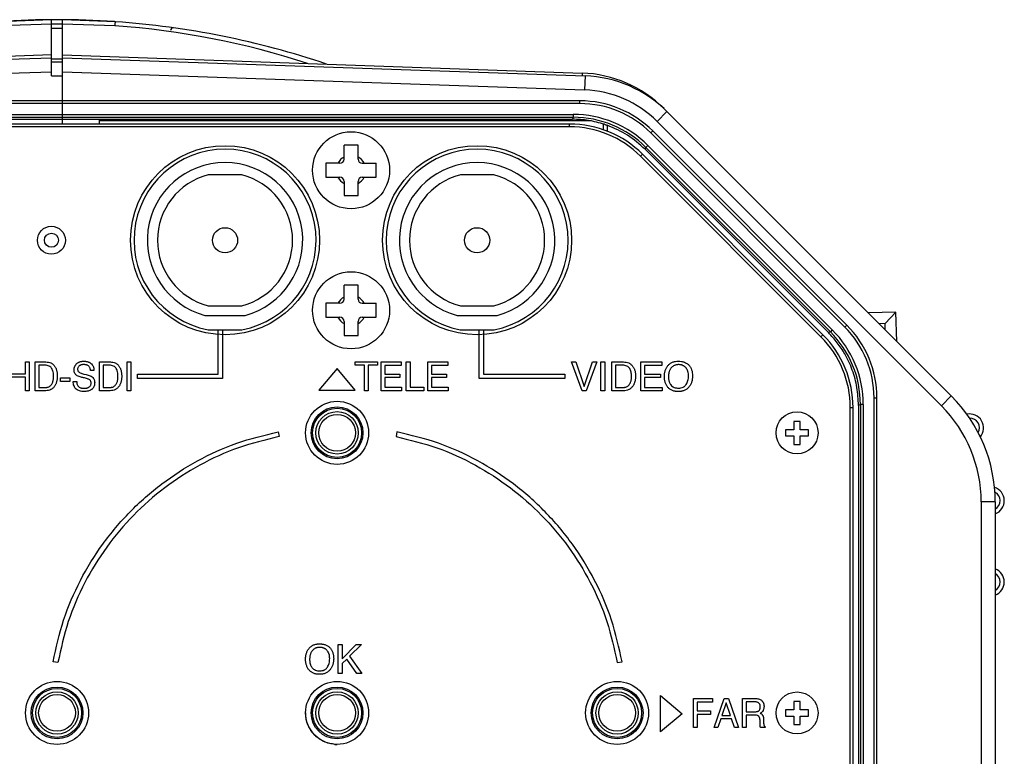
# Model space of a CAD drawing. Header units: inches. Extents: x -388 to 394, y -298 to 253.
# Tile 31 of 31: x 324 to 394, y 7 to 60. Entities that reach past the tile are written whole.
import ezdxf

# ---------------------------------------------------------------- set-up
doc = ezdxf.new("R2010")
doc.units = ezdxf.units.IN
doc.layers.add('AXIS', color=7, linetype='Continuous')

msp = doc.modelspace()

# ---------------------------------------------------------------- linework, layer by layer
at = {"color": 7, "linetype": 'Continuous'}
for p, q in [((325.8651, 59.986), (322.0797, 59.8538)), ((325.8651, 56), (325.8651, 59.986)), ((330.4505, 59.8538), (326.6651, 59.986)), ((326.6651, 52.55), (326.6651, 59.986)), ((325.8651, 59.6924), (322.1256, 59.5619)), ((325.8651, 59.7), (326.6651, 59.7)), ((325.8651, 59.4062), (326.6651, 59.4062)), ((330.4046, 59.5619), (326.6651, 59.6924)), ((288.5535, 55.9831), (325.8651, 57.286)), ((325.8651, 57.486), (288.7608, 56.1903)), ((325.8651, 57.2), (326.6651, 57.2)), ((325.8651, 57), (326.6651, 57)), ((326.6651, 57.486), (363.7695, 56.1903)), ((326.6651, 57.286), (363.9767, 55.9831)), ((288.5884, 54.9837), (325.8651, 56.2854)), ((326.6651, 56.2854), (363.9418, 54.9837)), ((325.8651, 56), (326.6651, 56)), ((363.7695, 56.1903), (363.7695, 55.9903)), ((363.9767, 55.9831), (363.9418, 54.9837)), ((363.6099, 54.2066), (288.9203, 54.2066)), ((363.6099, 54.0066), (363.6099, 54.2066)), ((363.6099, 54.0066), (288.9203, 54.0066)), ((369.8249, 53.4402), (369.1178, 52.7331)), ((369.8249, 53.4402), (390.1312, 33.134)), ((289.4023, 53.2326), (363.1279, 53.2326)), ((289.4023, 53.0329), (363.1279, 53.0329)), ((289.4589, 52.8961), (363.0713, 52.8961)), ((329.2651, 52.8961), (329.2651, 52.55)), ((364.436, 52.768), (329.2651, 52.768)), ((347.2651, 52.768), (347.2651, 52.8961)), ((363.1279, 53.0329), (363.0713, 52.8961)), ((363.1279, 53.2326), (363.1279, 53.0329)), ((362.8706, 52.55), (289.6596, 52.55)), ((362.8706, 52.35), (289.6596, 52.35)), ((362.8706, 52.35), (362.8706, 52.55)), ((365.2651, 52.5599), (365.2651, 52.1484)), ((365.5651, 52.4595), (365.5651, 52.0381)), ((368.6657, 51.9124), (368.8072, 52.0538)), ((382.6623, 38.1986), (368.8072, 52.0538)), ((369.1178, 52.7331), (389.424, 32.4269)), ((382.5209, 38.0572), (368.6657, 51.9124)), ((347.7651, 51.05), (346.7651, 51.05)), ((346.7651, 50.05), (346.7651, 51.05)), ((347.7651, 50.05), (347.7651, 51.05)), ((368.3181, 50.8831), (368.2614, 50.7463)), ((381.3548, 37.6528), (368.2614, 50.7463)), ((368.4593, 51.0243), (368.3181, 50.8831)), ((368.3181, 50.8831), (381.4916, 37.7095)), ((368.4593, 51.0243), (381.6328, 37.8507)), ((367.9265, 50.2558), (368.0679, 50.3972)), ((380.8209, 37.3613), (367.9265, 50.2558)), ((380.9623, 37.5028), (368.0679, 50.3972)), ((346.4651, 49.75), (345.4651, 49.75)), ((345.4651, 49.75), (345.4651, 48.75)), ((348.0651, 49.75), (349.0651, 49.75)), ((349.0651, 48.75), (349.0651, 49.75)), ((339.4588, 48.925), (337.0714, 48.925)), ((345.4651, 48.75), (346.4651, 48.75)), ((348.0651, 48.75), (349.0651, 48.75)), ((357.4588, 48.925), (355.0714, 48.925)), ((346.7651, 48.45), (346.7651, 47.45)), ((347.7651, 47.45), (347.7651, 48.45)), ((346.7651, 47.45), (347.7651, 47.45)), ((347.7651, 41.05), (346.7651, 41.05)), ((346.7651, 40.05), (346.7651, 41.05)), ((347.7651, 40.05), (347.7651, 41.05)), ((337.0714, 39.575), (339.4588, 39.575)), ((346.4651, 39.75), (345.4651, 39.75)), ((345.4651, 39.75), (345.4651, 38.75)), ((348.0651, 39.75), (349.0651, 39.75)), ((349.0651, 38.75), (349.0651, 39.75)), ((355.0714, 39.575), (357.4588, 39.575)), ((336.8315, 38.8884), (339.6987, 38.8884)), ((345.4651, 38.75), (346.4651, 38.75)), ((348.0651, 38.75), (349.0651, 38.75)), ((354.8315, 38.8884), (357.6987, 38.8884)), ((386.1724, 39.1263), (384.2074, 39.0577)), ((386.1724, 39.1263), (385.4008, 38.2989)), ((386.2459, 37.0192), (386.1724, 39.1263)), ((346.7651, 38.45), (346.7651, 37.45)), ((347.7651, 37.45), (347.7651, 38.45)), ((382.5209, 38.0572), (382.6623, 38.1986)), ((385.4008, 38.2989), (384.9809, 38.2842)), ((385.4165, 37.8486), (385.4008, 38.2989)), ((337.058, 37.8631), (339.4722, 37.8631)), ((337.7791, 34.6864), (337.7791, 37.8636)), ((338.0889, 37.8636), (338.0889, 34.3763)), ((346.7651, 37.45), (347.7651, 37.45)), ((355.058, 37.8631), (357.4722, 37.8631)), ((356.4072, 34.3763), (356.4072, 37.8636)), ((356.717, 37.8636), (356.717, 34.6864)), ((380.8209, 37.3613), (380.9623, 37.5028)), ((381.4916, 37.7095), (381.3548, 37.6528)), ((381.6328, 37.8507), (381.4916, 37.7095)), ((324.0253, 35.5638), (324.2868, 35.5638)), ((324.0253, 34.714), (324.0253, 35.5638)), ((324.2868, 35.5638), (324.2868, 33.5051)), ((324.6997, 35.5638), (325.4761, 35.5638)), ((324.6997, 33.5051), (324.6997, 35.5638)), ((325.4242, 35.3255), (324.9612, 35.3255)), ((324.9612, 35.3255), (324.9612, 33.7405)), ((329.2976, 35.5638), (330.0747, 35.5638)), ((329.2976, 33.5051), (329.2976, 35.5638)), ((330.0215, 35.3255), (329.5591, 35.3255)), ((329.5591, 35.3255), (329.5591, 33.7405)), ((331.2665, 35.5638), (331.528, 35.5638)), ((331.2665, 33.5051), (331.2665, 35.5638)), ((331.528, 35.5638), (331.528, 33.5051)), ((347.5617, 35.5659), (349.1489, 35.5659)), ((347.5617, 35.322), (347.5617, 35.5659)), ((348.2221, 35.322), (347.5617, 35.322)), ((348.2221, 33.5075), (348.2221, 35.322)), ((349.1489, 35.322), (348.4885, 35.322)), ((348.4885, 35.322), (348.4885, 33.5075)), ((349.1489, 35.5659), (349.1489, 35.322)), ((349.4153, 35.5659), (350.8397, 35.5659)), ((349.4153, 33.5075), (349.4153, 35.5659)), ((350.8397, 35.3138), (349.6733, 35.3138)), ((349.6733, 35.3138), (349.6733, 34.6882)), ((350.8397, 35.5659), (350.8397, 35.3138)), ((351.2074, 35.5659), (351.4738, 35.5659)), ((351.2074, 33.5075), (351.2074, 35.5659)), ((351.4738, 35.5659), (351.4738, 33.7514)), ((352.7493, 35.5659), (354.1736, 35.5659)), ((352.7493, 33.5075), (352.7493, 35.5659)), ((354.1736, 35.3138), (353.0073, 35.3138)), ((353.0073, 35.3138), (353.0073, 34.6882)), ((354.1736, 35.5659), (354.1736, 35.3138)), ((363.7669, 33.5038), (363.0157, 35.5621)), ((363.0157, 35.5621), (363.3268, 35.5621)), ((363.3268, 35.5621), (363.9183, 33.8066)), ((363.9183, 33.8066), (364.5015, 35.5621)), ((364.8125, 35.5621), (364.0637, 33.5038)), ((364.5015, 35.5621), (364.8125, 35.5621)), ((365.0977, 33.5038), (365.0977, 35.5621)), ((365.0977, 35.5621), (365.3775, 35.5621)), ((365.3775, 35.5621), (365.3775, 33.5038)), ((365.8806, 33.5038), (365.8806, 35.5621)), ((365.8806, 35.5621), (366.713, 35.5621)), ((366.1604, 35.3242), (366.1604, 33.7394)), ((366.657, 35.3242), (366.1604, 35.3242)), ((367.9572, 33.5038), (367.9572, 35.5621)), ((367.9572, 35.5621), (369.4571, 35.5621)), ((368.2294, 35.31), (368.2294, 34.6844)), ((369.4571, 35.31), (368.2294, 35.31)), ((369.4571, 35.5621), (369.4571, 35.31)), ((323.0257, 34.714), (324.0253, 34.714)), ((324.0253, 34.4672), (323.0257, 34.4672)), ((324.0253, 33.5051), (324.0253, 34.4672)), ((328.8995, 34.9608), (328.6566, 34.9608)), ((332.0246, 34.6864), (337.7791, 34.6864)), ((332.0246, 34.3763), (332.0246, 34.6864)), ((346.2671, 35.1), (344.9727, 33.55)), ((347.5617, 33.55), (346.2671, 35.1)), ((349.6733, 34.6882), (350.7518, 34.6882)), ((350.7518, 34.6882), (350.7518, 34.4496)), ((353.0073, 34.6882), (354.0863, 34.6882)), ((354.0863, 34.6882), (354.0863, 34.4496)), ((356.717, 34.6864), (362.5186, 34.6864)), ((362.5186, 34.6864), (362.5186, 34.3763)), ((368.2294, 34.6844), (369.3646, 34.6844)), ((369.3646, 34.6844), (369.3646, 34.4464)), ((326.5202, 34.4333), (327.1742, 34.4333)), ((326.5202, 34.1726), (326.5202, 34.4333)), ((327.1742, 34.1726), (326.5202, 34.1726)), ((327.1742, 34.4333), (327.1742, 34.1726)), ((327.4246, 34.1667), (327.6706, 34.1667)), ((338.0889, 34.3763), (332.0246, 34.3763)), ((350.7518, 34.4496), (349.6733, 34.4496)), ((349.6733, 34.4496), (349.6733, 33.7514)), ((349.6733, 33.7514), (350.861, 33.7514)), ((350.861, 33.7514), (350.861, 33.5075)), ((351.4738, 33.7514), (352.4644, 33.7514)), ((352.4644, 33.7514), (352.4644, 33.5075)), ((354.0863, 34.4496), (353.0073, 34.4496)), ((353.0073, 34.4496), (353.0073, 33.7514)), ((353.0073, 33.7514), (354.1954, 33.7514)), ((354.1954, 33.7514), (354.1954, 33.5075)), ((362.5186, 34.3763), (356.4072, 34.3763)), ((368.2294, 34.4464), (368.2294, 33.7477)), ((369.3646, 34.4464), (368.2294, 34.4464)), ((324.2868, 33.5051), (324.0253, 33.5051)), ((325.4736, 33.5051), (324.6997, 33.5051)), ((324.9612, 33.7405), (325.4267, 33.7405)), ((330.0716, 33.5051), (329.2976, 33.5051)), ((329.5591, 33.7405), (330.0246, 33.7405)), ((331.528, 33.5051), (331.2665, 33.5051)), ((344.9727, 33.55), (347.5617, 33.55)), ((348.4885, 33.5075), (348.2221, 33.5075)), ((350.861, 33.5075), (349.4153, 33.5075)), ((352.4644, 33.5075), (351.2074, 33.5075)), ((354.1954, 33.5075), (352.7493, 33.5075)), ((364.0637, 33.5038), (363.7669, 33.5038)), ((365.3775, 33.5038), (365.0977, 33.5038)), ((366.7101, 33.5038), (365.8806, 33.5038)), ((366.1604, 33.7394), (366.66, 33.7394)), ((369.4795, 33.5038), (367.9572, 33.5038)), ((368.2294, 33.7477), (369.4795, 33.7477)), ((369.4795, 33.7477), (369.4795, 33.5038)), ((390.1312, 33.134), (389.424, 32.4269)), ((383.6414, 32.5194), (383.5046, 32.4627)), ((383.5046, 32.4627), (383.5046, -41.6423)), ((383.6414, 32.5194), (383.6414, -41.6989)), ((383.8412, 32.5194), (383.6414, 32.5194)), ((383.8412, 32.5194), (383.8412, -41.6989)), ((384.6151, -42.1824), (384.6151, 33.0014)), ((384.6151, 33.0014), (384.8151, 33.0014)), ((384.8151, -42.1824), (384.8151, 33.0014)), ((382.9151, -41.5325), (382.9151, 32.3055)), ((382.9151, 32.3055), (383.1151, 32.3055)), ((383.1151, -41.5325), (383.1151, 32.3055)), ((378.894, 31.3211), (378.894, 30.7211)), ((379.3362, 31.3211), (378.894, 31.3211)), ((379.3362, 30.7211), (379.3362, 31.3211)), ((342.0602, 30.5729), (342.127, 30.2295)), ((350.5417, 30.5729), (350.4749, 30.2295)), ((378.294, 30.7211), (378.294, 30.2789)), ((378.894, 30.7211), (378.294, 30.7211)), ((378.294, 30.2789), (378.894, 30.2789)), ((378.894, 30.2789), (378.894, 29.6789)), ((379.9362, 30.7211), (379.3362, 30.7211)), ((379.3362, 29.6789), (379.3362, 30.2789)), ((379.3362, 30.2789), (379.9362, 30.2789)), ((379.9362, 30.2789), (379.9362, 30.7211)), ((378.894, 29.6789), (379.3362, 29.6789)), ((392.2651, 25.5679), (392.2651, -43.3008)), ((393.2651, 25.5679), (392.2651, 25.5679)), ((393.2651, 25.5679), (393.2651, -43.3008)), ((346.3527, 13.3172), (346.3527, 15.3756)), ((346.3527, 15.3756), (346.6278, 15.3756)), ((346.6278, 15.3756), (346.6278, 14.3717)), ((346.6278, 14.3717), (347.6311, 15.3756)), ((348.0152, 15.3756), (347.1569, 14.5455)), ((347.6311, 15.3756), (348.0152, 15.3756)), ((326.3323, 14.0933), (325.9871, 14.1526)), ((346.9554, 14.3494), (346.6278, 14.0354)), ((347.6759, 13.3172), (346.9554, 14.3494)), ((347.1569, 14.5455), (348.037, 13.3172)), ((366.2696, 14.0933), (366.6149, 14.1526)), ((346.6278, 14.0354), (346.6278, 13.3172)), ((346.6278, 13.3172), (346.3527, 13.3172)), ((348.037, 13.3172), (347.6759, 13.3172)), ((369.3663, 9.1475), (369.3663, 11.7368)), ((369.3663, 11.7368), (370.9159, 10.4422)), ((371.7099, 9.464), (371.7099, 11.5257)), ((371.7099, 11.5257), (373.0673, 11.5257)), ((371.9767, 11.2733), (371.9767, 10.6468)), ((373.0673, 11.2733), (371.9767, 11.2733)), ((373.0673, 11.5257), (373.0673, 11.2733)), ((373.1844, 9.464), (373.9209, 11.5257)), ((373.9209, 11.5257), (374.2219, 11.5257)), ((374.2219, 11.5257), (374.9314, 9.464)), ((375.2066, 9.464), (375.2066, 11.5257)), ((375.2066, 11.5257), (376.1128, 11.5257)), ((375.4705, 11.2874), (375.4705, 10.5825)), ((376.1184, 11.2874), (375.4705, 11.2874)), ((378.894, 11.3211), (378.894, 10.7211)), ((379.3362, 11.3211), (378.894, 11.3211)), ((379.3362, 10.7211), (379.3362, 11.3211)), ((371.9767, 10.6468), (372.9367, 10.6468)), ((372.9367, 10.6468), (372.9367, 10.399)), ((374.0593, 11.2196), (373.7444, 10.3094)), ((374.3553, 10.3094), (374.0593, 11.2196)), ((375.4705, 10.5825), (376.0837, 10.5825)), ((378.294, 10.7211), (378.294, 10.2789)), ((378.894, 10.7211), (378.294, 10.7211)), ((379.9362, 10.7211), (379.3362, 10.7211)), ((379.9362, 10.2789), (379.9362, 10.7211)), ((370.9159, 10.4422), (369.3663, 9.1475)), ((371.9767, 10.399), (371.9767, 9.464)), ((372.9367, 10.399), (371.9767, 10.399)), ((373.667, 10.0822), (373.454, 9.464)), ((374.4432, 10.0822), (373.667, 10.0822)), ((373.7444, 10.3094), (374.3553, 10.3094)), ((374.6405, 9.464), (374.4432, 10.0822)), ((375.4705, 10.3489), (375.4705, 9.464)), ((376.073, 10.3489), (375.4705, 10.3489)), ((376.4732, 9.6941), (376.4732, 9.8657)), ((376.7181, 10.0875), (376.7288, 9.8097)), ((378.294, 10.2789), (378.894, 10.2789)), ((378.894, 10.2789), (378.894, 9.6789)), ((379.3362, 9.6789), (379.3362, 10.2789)), ((379.3362, 10.2789), (379.9362, 10.2789)), ((371.9767, 9.464), (371.7099, 9.464)), ((373.454, 9.464), (373.1844, 9.464)), ((374.9314, 9.464), (374.6405, 9.464)), ((375.4705, 9.464), (375.2066, 9.464)), ((376.8331, 9.464), (376.5052, 9.464)), ((376.8331, 9.5088), (376.8331, 9.464)), ((378.894, 9.6789), (379.3362, 9.6789))]:
    msp.add_line(p, q, dxfattribs=at)
for centre, radius in [((347.2651, 49.25), 2.75), ((338.2651, 44.25), 0.9), ((356.2651, 44.25), 0.9), ((325.8651, 44.25), 0.5), ((347.2651, 39.25), 2.75), ((346.2651, 30.5), 1.85), ((346.2651, 30.5), 1.75), ((346.2651, 30.5), 1.5126), ((346.2651, 30.5), 1.3131), ((379.1151, 30.5), 1.5), ((346.2651, 10.5), 2.25), ((326.2651, 10.5), 1.85), ((326.2651, 10.5), 1.75), ((326.2651, 10.5), 1.5126), ((346.2651, 10.5), 1.85), ((346.2651, 10.5), 1.75), ((346.2651, 10.5), 1.5126), ((366.2651, 10.5), 1.85), ((366.2651, 10.5), 1.75), ((366.2651, 10.5), 1.5126), ((379.1151, 10.5), 1.5), ((326.2651, 10.5), 1.3131), ((346.2651, 10.5), 1.3131), ((366.2651, 10.5), 1.3131)]:
    msp.add_circle(centre, radius, dxfattribs=at)
for centre, radius, start, end in [((326.2651, 0), 60, 86.083826, 93.916174), ((326.2651, 0), 60, 71.291759, 86.000002), ((326.3558, 2.3045), 57.4003, 71.937263, 85.95517), ((334.5609, 59.2218), 0.2, 82.02593, 177), ((363.4658, 47.4956), 8.7, 45, 88), ((363.6731, 47.2884), 8.7, 45, 88), ((363.6731, 47.2884), 7.7, 45, 88), ((363.6099, 46.8566), 7.35, 45, 90), ((363.6099, 46.8566), 7.15, 45, 90), ((363.1283, 45.6938), 7.5388, 44.997339, 90.002661), ((363.1285, 45.6944), 7.3385, 44.995426, 90.004574), ((362.8706, 45.2), 7.35, 45, 90), ((362.8706, 45.2), 7.15, 45, 90), ((338.2651, 44.25), 6.5, 280.702697, 259.297303), ((356.2651, 44.25), 6.5, 280.702697, 259.297303), ((347.2651, 49.25), 1.0693, 117.878537, 152.121463), ((346.4651, 50.05), 0.3, 270, 0), ((347.2651, 49.25), 1.0693, 27.878537, 62.121463), ((348.0651, 50.05), 0.3, 180, 270), ((338.2651, 44.25), 5.55, 284.969749, 255.030251), ((356.2651, 44.25), 5.55, 284.969749, 255.030251), ((338.2651, 44.25), 4.825, 104.324047, 255.675956), ((338.2651, 44.25), 4.825, 284.324053, 75.675956), ((347.2651, 49.25), 1.0693, 207.878537, 242.121463), ((346.4651, 48.45), 0.3, 0, 90), ((348.0651, 48.45), 0.3, 90, 180), ((347.2651, 49.25), 1.0693, 297.878537, 332.121463), ((356.2651, 44.25), 4.825, 104.324053, 255.675947), ((356.2651, 44.25), 4.825, 284.324047, 75.675947), ((347.2651, 39.25), 1.0693, 117.878537, 152.121463), ((347.2651, 39.25), 1.0693, 27.878537, 62.121463), ((346.4651, 40.05), 0.3, 270, 0), ((348.0651, 40.05), 0.3, 180, 270), ((347.2651, 39.25), 1.0693, 207.878537, 242.121463), ((346.4651, 38.45), 0.3, 0, 90), ((348.0651, 38.45), 0.3, 90, 180), ((347.2651, 39.25), 1.0693, 297.878537, 332.121463), ((377.4651, 33.0014), 7.15, 0, 45), ((377.4651, 33.0014), 7.35, 0, 45), ((375.7651, 32.3055), 7.15, 0, 45), ((375.7651, 32.3055), 7.35, 0, 45), ((376.3029, 32.52), 7.3385, 359.995426, 45.004574), ((376.3024, 32.5197), 7.5388, 359.997339, 45.002661), ((355.4927, 135.715), 104.6449, 254.79111, 255.131759), ((382.5651, 25.5679), 10.7, 0, 45), ((382.5651, 25.5679), 9.7, 0, 45), ((391.4351, 30.85), 1, 320.334101, 101.213497), ((391.4351, 30.85), 0.7, 331.675755, 89.871843), ((392.9151, 25.65), 1, 290.487315, 72.559402), ((392.9151, 25.65), 0.7, 300, 62.149873), ((392.9151, 19.85), 1, 290.487315, 69.512685), ((392.9151, 19.85), 0.7, 300, 60), ((346.1053, 10.5003), 2.0902, 180.007323, 182.885921), ((346.1446, 10.502), 2.1295, 182.879589, 183.748403), ((346.173, 10.504), 2.158, 183.750715, 185.685402), ((346.2161, 10.4444), 2.1762, 219.003702, 219.675472), ((346.2026, 10.4331), 2.1586, 219.674396, 221.131296), ((346.1764, 10.4101), 2.1237, 221.127923, 223.812895), ((346.1561, 10.3909), 2.0957, 223.817486, 224.420928), ((346.1531, 10.3879), 2.0915, 224.435099, 227.230944), ((346.1769, 10.4133), 2.1263, 227.23468, 228.138007), ((346.1911, 10.4292), 2.1476, 228.15929, 229.731031), ((346.2667, 10.3737), 2.1237, 265.761647, 268.164965), ((346.2656, 10.3444), 2.0943, 268.16961, 268.55859), ((346.2652, 10.3248), 2.0748, 268.556934, 269.998191)]:
    msp.add_arc(centre, radius, start, end, dxfattribs=at)
for points, knots in [([(330.4046, 59.5619), (330.4068, 59.583), (330.4112, 59.6252), (330.417, 59.6757), (330.4216, 59.7136), (330.4247, 59.7372), (330.4278, 59.7594), (330.4307, 59.7786), (330.4335, 59.7962), (330.4362, 59.8109), (330.4388, 59.824), (330.4412, 59.8339), (330.4434, 59.8425), (330.4458, 59.8479), (330.4475, 59.8526), (330.4496, 59.8535), (330.4505, 59.8538)], [0, 0, 0, 0, 0.06366987, 0.12732259, 0.15265483, 0.17801215, 0.19894257, 0.21980633, 0.23610388, 0.25257699, 0.26462258, 0.27625384, 0.28316488, 0.29088012, 0.29443749, 0.29732592, 0.29732592, 0.29732592, 0.29732592]), ([(365.3651, 52.5285), (364.9899, 52.6355), (364.2399, 52.8493), (363.4607, 52.8805), (363.0713, 52.8961)], [0, 0, 0, 0, 1.1659534, 2.3304446, 2.3304446, 2.3304446, 2.3304446]), ([(365.3651, 52.5285), (365.3771, 52.5245), (365.401, 52.5165), (365.4352, 52.5044), (365.4679, 52.4922), (365.4962, 52.4811), (365.5216, 52.4708), (365.5389, 52.463), (365.5508, 52.4571), (365.5565, 52.454), (365.5613, 52.4515), (365.5634, 52.4496), (365.5644, 52.4487)], [0, 0, 0, 0, 0.03783585, 0.07566225, 0.10897444, 0.14232764, 0.16690501, 0.19139024, 0.19905968, 0.20679512, 0.21098765, 0.21511915, 0.21511915, 0.21511915, 0.21511915]), ([(368.2614, 50.7463), (367.8591, 51.1061), (367.0546, 51.8255), (366.0615, 52.2482), (365.5651, 52.4595)], [0, 0, 0, 0, 1.6073006, 3.2138413, 3.2138413, 3.2138413, 3.2138413]), ([(383.5046, 32.4627), (383.4831, 32.8903), (383.4401, 33.7456), (383.15, 34.7826), (382.8239, 35.573), (382.4771, 36.2351), (382.0066, 36.95), (381.572, 37.4186), (381.3548, 37.6528)], [0, 0, 0, 0, 1.2812999, 2.5625994, 3.2037822, 3.8450183, 4.8027843, 5.7597556, 5.7597556, 5.7597556, 5.7597556]), ([(326.0207, 34.5175), (326.0196, 34.5723), (326.0173, 34.6821), (325.995, 34.834), (325.9578, 34.9711), (325.9012, 35.0904), (325.8171, 35.1932), (325.7053, 35.2741), (325.5694, 35.3189), (325.4726, 35.3233), (325.4242, 35.3255)], [0, 0, 0, 0, 0.1643965, 0.3290462, 0.4594139, 0.5894311, 0.7218617, 0.8537849, 0.9983429, 1.1435146, 1.1435146, 1.1435146, 1.1435146]), ([(325.4761, 35.5638), (325.5366, 35.5607), (325.6573, 35.5544), (325.8008, 35.5073), (325.9027, 35.4502), (325.9715, 35.3988), (326.0337, 35.3382), (326.0886, 35.2709), (326.1362, 35.1995), (326.177, 35.1237), (326.2111, 35.0433), (326.2392, 34.9569), (326.2607, 34.8665), (326.2762, 34.7697), (326.2852, 34.6692), (326.2881, 34.5641), (326.2854, 34.4576), (326.2766, 34.3528), (326.2617, 34.2518), (326.2411, 34.1571), (326.2141, 34.0664), (326.1815, 33.9818), (326.1426, 33.9016), (326.0964, 33.825), (326.0416, 33.7521), (325.9783, 33.6861), (325.9084, 33.6297), (325.8053, 33.5673), (325.6589, 33.5156), (325.5354, 33.5086), (325.4736, 33.5051)], [0, 0, 0, 0, 0.1810161, 0.3617208, 0.44636, 0.5309004, 0.6185259, 0.7062511, 0.7909277, 0.875539, 0.9640564, 1.0526143, 1.1476695, 1.2427154, 1.3463764, 1.450069, 1.5580452, 1.6660013, 1.7651468, 1.8642814, 1.9564457, 2.0486065, 2.1360883, 2.2235847, 2.3164172, 2.4092092, 2.4971887, 2.5852234, 2.7699674, 2.9550448, 2.9550448, 2.9550448, 2.9550448]), ([(327.4876, 34.9832), (327.4897, 35.0299), (327.4939, 35.1233), (327.5263, 35.2346), (327.566, 35.3145), (327.6015, 35.368), (327.6434, 35.4169), (327.69, 35.4599), (327.7398, 35.4969), (327.7923, 35.5285), (327.848, 35.555), (327.9074, 35.5769), (327.9696, 35.5937), (328.0359, 35.6057), (328.1048, 35.6126), (328.1773, 35.6149), (328.2515, 35.6128), (328.3248, 35.6059), (328.3952, 35.5941), (328.4609, 35.5777), (328.5234, 35.5563), (328.5814, 35.5303), (328.636, 35.4995), (328.706, 35.4497), (328.7831, 35.3694), (328.8533, 35.2484), (328.8934, 35.1089), (328.8975, 35.0102), (328.8995, 34.9608)], [0, 0, 0, 0, 0.1399434, 0.2796282, 0.3434834, 0.4072791, 0.4717223, 0.5362047, 0.5969569, 0.6576879, 0.71971, 0.781741, 0.847268, 0.9127956, 0.9837058, 1.0546423, 1.1303974, 1.2061387, 1.2753545, 1.3445534, 1.4089331, 1.4733131, 1.534982, 1.5966922, 1.730629, 1.8649535, 2.0128538, 2.1607658, 2.1607658, 2.1607658, 2.1607658]), ([(328.6566, 34.9608), (328.6516, 34.9936), (328.6414, 35.0594), (328.6102, 35.1482), (328.5649, 35.223), (328.5084, 35.2819), (328.4382, 35.324), (328.3723, 35.3474), (328.3158, 35.3605), (328.2684, 35.3678), (328.219, 35.3721), (328.1704, 35.3733), (328.1246, 35.3722), (328.083, 35.3691), (328.0429, 35.3636), (327.9948, 35.3539), (327.938, 35.3363), (327.8731, 35.3035), (327.8144, 35.2552), (327.767, 35.1898), (327.7403, 35.1113), (327.7375, 35.0558), (327.7361, 35.028)], [0, 0, 0, 0, 0.0996128, 0.1992324, 0.2800577, 0.3604057, 0.4414938, 0.5230969, 0.5693231, 0.6153986, 0.6667223, 0.7181067, 0.7611472, 0.8041521, 0.8431946, 0.8822821, 0.9515355, 1.0208618, 1.0991979, 1.177168, 1.2602286, 1.3435429, 1.3435429, 1.3435429, 1.3435429]), ([(330.618, 34.5175), (330.6169, 34.5723), (330.6147, 34.682), (330.5926, 34.834), (330.5556, 34.9711), (330.4992, 35.0904), (330.4149, 35.1933), (330.3029, 35.2742), (330.1668, 35.3189), (330.07, 35.3233), (330.0215, 35.3255)], [0, 0, 0, 0, 0.1643879, 0.3290365, 0.4593449, 0.5892809, 0.7218393, 0.8539168, 0.998617, 1.1439239, 1.1439239, 1.1439239, 1.1439239]), ([(330.0747, 35.5638), (330.135, 35.5607), (330.2556, 35.5544), (330.3989, 35.5073), (330.5008, 35.4502), (330.5695, 35.3988), (330.6317, 35.3382), (330.6866, 35.2709), (330.7342, 35.1995), (330.775, 35.1237), (330.8091, 35.0433), (330.8372, 34.9569), (330.8587, 34.8665), (330.8742, 34.7697), (330.8832, 34.6692), (330.8861, 34.5641), (330.8834, 34.4576), (330.8746, 34.3528), (330.8597, 34.2518), (330.8391, 34.1571), (330.8121, 34.0664), (330.7794, 33.9818), (330.7405, 33.9016), (330.6944, 33.825), (330.6395, 33.7521), (330.5763, 33.6861), (330.5063, 33.6297), (330.4032, 33.5673), (330.2569, 33.5156), (330.1334, 33.5086), (330.0716, 33.5051)], [0, 0, 0, 0, 0.1807692, 0.3612365, 0.4458548, 0.5303724, 0.6179908, 0.70571, 0.7903922, 0.8750083, 0.9635274, 1.0520873, 1.1471431, 1.2421893, 1.3458503, 1.4495429, 1.5575193, 1.6654756, 1.7646223, 1.8637579, 1.9559241, 2.0480869, 2.1355702, 2.2230678, 2.3159048, 2.4087019, 2.4966809, 2.5847146, 2.7694519, 2.9545232, 2.9545232, 2.9545232, 2.9545232]), ([(367.2962, 34.5159), (367.295, 34.5708), (367.2927, 34.6807), (367.2689, 34.8332), (367.2287, 34.9705), (367.1678, 35.0905), (367.077, 35.193), (366.9567, 35.2735), (366.812, 35.3179), (366.7088, 35.3221), (366.657, 35.3242)], [0, 0, 0, 0, 0.1646531, 0.3296019, 0.4613012, 0.5924511, 0.729994, 0.8674391, 1.0218316, 1.1767389, 1.1767389, 1.1767389, 1.1767389]), ([(366.713, 35.5621), (366.7775, 35.5591), (366.9063, 35.5531), (367.0599, 35.5064), (367.1696, 35.4492), (367.2432, 35.398), (367.3101, 35.3375), (367.369, 35.2702), (367.42, 35.1986), (367.4636, 35.1228), (367.5002, 35.0422), (367.5304, 34.9558), (367.5535, 34.8652), (367.5702, 34.7684), (367.5798, 34.6679), (367.5829, 34.5628), (367.5801, 34.4562), (367.5706, 34.3514), (367.5547, 34.2503), (367.5326, 34.1556), (367.5036, 34.0649), (367.4686, 33.9802), (367.427, 33.9), (367.3776, 33.8232), (367.3186, 33.7503), (367.2506, 33.6842), (367.1756, 33.628), (367.0646, 33.5654), (366.9079, 33.514), (366.7761, 33.5072), (366.7101, 33.5038)], [0, 0, 0, 0, 0.1932037, 0.3860496, 0.4749272, 0.5637052, 0.6542726, 0.7449273, 0.8312992, 0.9176158, 1.00703, 1.0964764, 1.1918426, 1.2872029, 1.3908349, 1.4945012, 1.6024996, 1.7104768, 1.809866, 1.9092398, 2.0021065, 2.0949763, 2.1838857, 2.2727993, 2.3686224, 2.4644215, 2.5566783, 2.6489851, 2.8462075, 3.0438447, 3.0438447, 3.0438447, 3.0438447]), ([(369.6397, 34.5218), (369.6399, 34.5413), (369.6403, 34.5804), (369.6433, 34.6381), (369.6483, 34.6948), (369.6574, 34.767), (369.6738, 34.8549), (369.7015, 34.9553), (369.7377, 35.051), (369.7816, 35.1406), (369.8337, 35.2248), (369.8941, 35.3037), (369.9633, 35.3765), (370.0407, 35.4415), (370.1248, 35.4964), (370.2491, 35.5579), (370.4214, 35.6083), (370.5655, 35.6148), (370.6377, 35.6181)], [0, 0, 0, 0, 0.0586148, 0.1172213, 0.1733013, 0.2293971, 0.3353255, 0.4412625, 0.5415339, 0.6417923, 0.7399627, 0.8381574, 0.9394661, 1.040726, 1.1404582, 1.2402725, 1.456088, 1.6722332, 1.6722332, 1.6722332, 1.6722332]), ([(371.3635, 34.5642), (371.3617, 34.6175), (371.3581, 34.724), (371.3303, 34.8524), (371.2962, 34.948), (371.2659, 35.013), (371.2297, 35.0742), (371.1874, 35.1321), (371.1388, 35.1865), (371.0839, 35.2356), (371.0237, 35.277), (370.9587, 35.311), (370.8892, 35.3371), (370.8145, 35.3558), (370.736, 35.3667), (370.6531, 35.3701), (370.5685, 35.3666), (370.4853, 35.3548), (370.4065, 35.3345), (370.3338, 35.3064), (370.2662, 35.2696), (370.2042, 35.2247), (370.1482, 35.1716), (370.0997, 35.1131), (370.0589, 35.0512), (370.0244, 34.9862), (369.9956, 34.9172), (369.9718, 34.8428), (369.9536, 34.7649), (369.9406, 34.6813), (369.9326, 34.5944), (369.9318, 34.5346), (369.9313, 34.5047)], [0, 0, 0, 0, 0.1596855, 0.319258, 0.391579, 0.4638349, 0.5341064, 0.6044354, 0.6785533, 0.7526092, 0.8249244, 0.8972658, 0.9720853, 1.0469034, 1.1280536, 1.2092775, 1.2955692, 1.3817989, 1.4606002, 1.539379, 1.6150981, 1.6908098, 1.7683448, 1.8459114, 1.9181691, 1.9904084, 2.0663693, 2.1423418, 2.2242866, 2.3062379, 2.3959605, 2.485704, 2.485704, 2.485704, 2.485704]), ([(370.6377, 35.6181), (370.7108, 35.6155), (370.8569, 35.6102), (371.0629, 35.5577), (371.2444, 35.4657), (371.3943, 35.3411), (371.509, 35.1843), (371.592, 34.9984), (371.6397, 34.7895), (371.6444, 34.6408), (371.6468, 34.5666)], [0, 0, 0, 0, 0.2189396, 0.4378654, 0.6316288, 0.8250012, 1.0169121, 1.2093511, 1.4320956, 1.6547271, 1.6547271, 1.6547271, 1.6547271]), ([(325.4267, 33.7405), (325.4459, 33.7407), (325.4843, 33.7412), (325.54, 33.7466), (325.5934, 33.7562), (325.66, 33.7753), (325.7377, 33.8133), (325.8216, 33.8799), (325.8897, 33.9682), (325.9406, 34.0691), (325.9775, 34.1737), (326.0027, 34.2832), (326.0181, 34.3981), (326.0198, 34.4777), (326.0207, 34.5175)], [0, 0, 0, 0, 0.0576298, 0.1152571, 0.1677057, 0.2202018, 0.3225239, 0.4249025, 0.5391114, 0.6538854, 0.7626463, 0.8711503, 0.9904609, 1.109765, 1.109765, 1.109765, 1.109765]), ([(327.7046, 34.5738), (327.6723, 34.5966), (327.6078, 34.6424), (327.5356, 34.7412), (327.4941, 34.8584), (327.4898, 34.9416), (327.4876, 34.9832)], [0, 0, 0, 0, 0.11798192, 0.2361336, 0.36054366, 0.48517719, 0.48517719, 0.48517719, 0.48517719]), ([(328.154, 34.4347), (328.1284, 34.4404), (328.0771, 34.4517), (327.975, 34.4766), (327.8465, 34.5057), (327.7518, 34.5511), (327.7046, 34.5738)], [0, 0, 0, 0, 0.0787155, 0.15762264, 0.31550408, 0.47191955, 0.47191955, 0.47191955, 0.47191955]), ([(327.7361, 35.028), (327.7407, 34.9953), (327.7498, 34.9294), (327.814, 34.8372), (327.9161, 34.7713), (327.9988, 34.7473), (328.0403, 34.7352)], [0, 0, 0, 0, 0.09786981, 0.19724756, 0.32534936, 0.4547785, 0.4547785, 0.4547785, 0.4547785]), ([(328.6411, 34.5738), (328.6867, 34.5492), (328.7775, 34.5001), (328.8657, 34.4035), (328.9128, 34.3137), (328.9329, 34.2538), (328.9441, 34.2037), (328.9502, 34.1635), (328.9538, 34.1222), (328.9549, 34.0807), (328.954, 34.0401), (328.9512, 34.0011), (328.9465, 33.963), (328.938, 33.915), (328.9226, 33.8572), (328.8963, 33.792), (328.862, 33.7317), (328.8201, 33.6762), (328.7708, 33.6262), (328.6998, 33.5704), (328.6027, 33.5183), (328.4734, 33.476), (328.3325, 33.4506), (328.2328, 33.4479), (328.1831, 33.4465)], [0, 0, 0, 0, 0.1544639, 0.3083671, 0.3829238, 0.4574548, 0.4972009, 0.5369096, 0.579267, 0.6216438, 0.6613954, 0.7011325, 0.7387708, 0.7764316, 0.8472471, 0.9180547, 0.9865258, 1.0550202, 1.1258834, 1.1967288, 1.3251062, 1.4541119, 1.6036017, 1.7528033, 1.7528033, 1.7528033, 1.7528033]), ([(330.0246, 33.7405), (330.0439, 33.7407), (330.0823, 33.7413), (330.138, 33.7466), (330.1914, 33.7562), (330.2579, 33.7753), (330.3354, 33.8133), (330.4191, 33.8801), (330.4874, 33.9682), (330.5385, 34.069), (330.5752, 34.1737), (330.6001, 34.2832), (330.6154, 34.3982), (330.6172, 34.4777), (330.618, 34.5175)], [0, 0, 0, 0, 0.0576276, 0.1152569, 0.1677298, 0.2202373, 0.3223024, 0.4244926, 0.538858, 0.6537029, 0.7623734, 0.8708372, 0.9901523, 1.10944, 1.10944, 1.10944, 1.10944]), ([(366.66, 33.7394), (366.6806, 33.7397), (366.7217, 33.7403), (366.7813, 33.7456), (366.8383, 33.7549), (366.9091, 33.7735), (366.9922, 33.811), (367.0817, 33.8776), (367.1552, 33.9661), (367.2103, 34.067), (367.2499, 34.172), (367.2768, 34.2816), (367.2933, 34.3966), (367.2952, 34.4761), (367.2962, 34.5159)], [0, 0, 0, 0, 0.0616889, 0.1233848, 0.179174, 0.2350001, 0.3425851, 0.4502338, 0.5671319, 0.6844877, 0.7938091, 0.9029501, 1.0222424, 1.1414875, 1.1414875, 1.1414875, 1.1414875]), ([(371.6468, 34.5666), (371.6442, 34.4914), (371.6389, 34.3411), (371.598, 34.1601), (371.5479, 34.0258), (371.5035, 33.9344), (371.4507, 33.8486), (371.3893, 33.768), (371.319, 33.6933), (371.2402, 33.6265), (371.1543, 33.5701), (371.0618, 33.5238), (370.9633, 33.4883), (370.8765, 33.4674), (370.8048, 33.4558), (370.7482, 33.4495), (370.6905, 33.4457), (370.632, 33.4445), (370.5738, 33.4456), (370.517, 33.4491), (370.4613, 33.455), (370.391, 33.4658), (370.3059, 33.4852), (370.2097, 33.5181), (370.1194, 33.5611), (370.0361, 33.6135), (369.9598, 33.6759), (369.8916, 33.746), (369.8317, 33.8223), (369.7799, 33.9045), (369.7365, 33.9925), (369.7007, 34.0873), (369.6733, 34.1872), (369.6572, 34.2751), (369.6482, 34.3474), (369.6433, 34.4045), (369.6402, 34.4626), (369.6399, 34.5021), (369.6397, 34.5218)], [0, 0, 0, 0, 0.2253146, 0.4504391, 0.5526806, 0.6548502, 0.7546817, 0.8545595, 0.9582536, 1.0618998, 1.1637935, 1.2657086, 1.3714773, 1.4772324, 1.5332123, 1.5891672, 1.6479132, 1.7066725, 1.7646021, 1.8225195, 1.8775086, 1.9325199, 2.035695, 2.1388868, 2.2370126, 2.335096, 2.4334388, 2.5318417, 2.6278905, 2.7238939, 2.822854, 2.9218492, 3.0275422, 3.1332202, 3.1895955, 3.2459558, 3.305104, 3.36426, 3.36426, 3.36426, 3.36426]), ([(369.9313, 34.5047), (369.9318, 34.4752), (369.9328, 34.4162), (369.941, 34.3309), (369.9547, 34.2492), (369.9738, 34.1735), (369.9989, 34.1019), (370.0292, 34.0358), (370.0651, 33.9741), (370.122, 33.8974), (370.2119, 33.8149), (370.346, 33.7405), (370.5006, 33.6981), (370.6104, 33.6938), (370.6653, 33.6917)], [0, 0, 0, 0, 0.0884389, 0.1768561, 0.2568756, 0.3368809, 0.4106051, 0.484329, 0.554451, 0.6246007, 0.7702558, 0.9164045, 1.0809538, 1.2455276, 1.2455276, 1.2455276, 1.2455276]), ([(370.6653, 33.6917), (370.7188, 33.6945), (370.8257, 33.7001), (370.9524, 33.7427), (371.0414, 33.7946), (371.1011, 33.8412), (371.1547, 33.8962), (371.2161, 33.9764), (371.277, 34.0855), (371.3291, 34.2323), (371.3589, 34.3934), (371.3619, 34.5073), (371.3635, 34.5642)], [0, 0, 0, 0, 0.1601788, 0.3199999, 0.3945264, 0.468962, 0.5464304, 0.6240366, 0.7714712, 0.9191201, 1.0898018, 1.2604351, 1.2604351, 1.2604351, 1.2604351]), ([(328.1831, 33.4465), (328.1317, 33.4481), (328.0288, 33.4514), (327.8836, 33.4831), (327.753, 33.5375), (327.6384, 33.6155), (327.5439, 33.7216), (327.4722, 33.8542), (327.4309, 34.0057), (327.4267, 34.113), (327.4246, 34.1667)], [0, 0, 0, 0, 0.1541042, 0.308347, 0.4426594, 0.5766079, 0.7204377, 0.8645987, 1.0254309, 1.1862431, 1.1862431, 1.1862431, 1.1862431]), ([(327.6706, 34.1667), (327.6719, 34.1293), (327.6744, 34.0545), (327.7019, 33.9499), (327.7512, 33.8601), (327.8159, 33.7892), (327.8953, 33.7381), (327.9694, 33.7094), (328.0336, 33.6938), (328.0879, 33.6851), (328.1449, 33.6799), (328.1999, 33.6785), (328.2507, 33.6796), (328.2962, 33.6829), (328.3402, 33.6886), (328.3819, 33.6965), (328.4222, 33.7068), (328.4602, 33.7193), (328.4967, 33.7341), (328.5459, 33.7588), (328.605, 33.7995), (328.6625, 33.8664), (328.6955, 33.9485), (328.6992, 34.0064), (328.7011, 34.0353)], [0, 0, 0, 0, 0.1121486, 0.2241524, 0.3206097, 0.4168618, 0.5089046, 0.6011967, 0.6540938, 0.7068805, 0.7661156, 0.8253907, 0.8720096, 0.9186071, 0.9619048, 1.0052155, 1.0458723, 1.0864842, 1.12514, 1.1639605, 1.2515809, 1.3385082, 1.424944, 1.5116078, 1.5116078, 1.5116078, 1.5116078]), ([(328.7011, 34.0353), (328.7009, 34.0594), (328.7004, 34.1072), (328.686, 34.1756), (328.651, 34.2329), (328.5981, 34.2853), (328.524, 34.3281), (328.4187, 34.3657), (328.2955, 34.4028), (328.2011, 34.4241), (328.154, 34.4347)], [0, 0, 0, 0, 0.07213861, 0.14342345, 0.2065795, 0.27044368, 0.36505688, 0.46034781, 0.60574359, 0.75056915, 0.75056915, 0.75056915, 0.75056915]), ([(325.9871, 14.1526), (326.2064, 15.1551), (326.6455, 17.1625), (327.8697, 19.9862), (329.4663, 22.587), (331.4257, 24.9056), (333.7019, 26.914), (336.268, 28.5659), (339.0649, 29.8502), (341.0626, 30.3322), (342.0602, 30.5729)], [0, 0, 0, 0, 3.0726567, 6.1528433, 9.1781771, 12.2014504, 15.2247656, 18.2501416, 21.3304191, 24.4031686, 24.4031686, 24.4031686, 24.4031686]), ([(366.6149, 14.1526), (366.3956, 15.1551), (365.9565, 17.1625), (364.7323, 19.9862), (363.1356, 22.587), (361.1763, 24.9056), (358.9001, 26.914), (356.334, 28.5659), (353.537, 29.8502), (351.5394, 30.3322), (350.5417, 30.5729)], [0, 0, 0, 0, 3.0726549, 6.1528395, 9.1781679, 12.2014358, 15.2247489, 18.2501229, 21.330414, 24.4031772, 24.4031772, 24.4031772, 24.4031772]), ([(342.127, 30.2295), (341.1466, 29.9929), (339.1835, 29.5192), (336.435, 28.2571), (333.9133, 26.6338), (331.6765, 24.6602), (329.7512, 22.3817), (328.1822, 19.826), (326.9793, 17.0512), (326.5478, 15.0784), (326.3323, 14.0933)], [0, 0, 0, 0, 3.0196309, 6.0466577, 9.0196313, 11.9905799, 14.961467, 17.9343789, 20.9612344, 23.9806925, 23.9806925, 23.9806925, 23.9806925]), ([(350.4749, 30.2295), (351.4553, 29.9929), (353.4184, 29.5192), (356.167, 28.2571), (358.6886, 26.6338), (360.9254, 24.6602), (362.8508, 22.3817), (364.4197, 19.826), (365.6226, 17.0512), (366.0542, 15.0784), (366.2696, 14.0933)], [0, 0, 0, 0, 3.0196322, 6.0466603, 9.019634, 11.9905827, 14.96147, 17.9343819, 20.9612379, 23.9806964, 23.9806964, 23.9806964, 23.9806964]), ([(344.0151, 14.3352), (344.0153, 14.3548), (344.0157, 14.3938), (344.0187, 14.4515), (344.0237, 14.5083), (344.0328, 14.5804), (344.0491, 14.6683), (344.0768, 14.7687), (344.1129, 14.8643), (344.1568, 14.9538), (344.2091, 15.0378), (344.2696, 15.1165), (344.3386, 15.1895), (344.4157, 15.2547), (344.4999, 15.3097), (344.5906, 15.3548), (344.6873, 15.3893), (344.7726, 15.4097), (344.843, 15.421), (344.8986, 15.4272), (344.9553, 15.4308), (345.0135, 15.432), (345.072, 15.4309), (345.1298, 15.4276), (345.1865, 15.4221), (345.2578, 15.4121), (345.3442, 15.394), (345.4419, 15.3634), (345.5336, 15.3232), (345.6181, 15.2744), (345.6957, 15.2164), (345.7652, 15.1505), (345.8262, 15.0774), (345.879, 14.9975), (345.9233, 14.9112), (345.9599, 14.8173), (345.9879, 14.7177), (346.008, 14.6099), (346.0202, 14.4971), (346.0216, 14.419), (346.0223, 14.38)], [0, 0, 0, 0, 0.0586187, 0.1172294, 0.1733055, 0.2293966, 0.3352768, 0.4411728, 0.541371, 0.6415375, 0.7396184, 0.8377524, 0.9390772, 1.0403327, 1.1400859, 1.2398765, 1.3436626, 1.4474317, 1.502436, 1.5574153, 1.6151734, 1.6729451, 1.7318523, 1.7907488, 1.8466146, 1.9025005, 2.0068081, 2.1111235, 2.2089615, 2.3067781, 2.4029158, 2.499059, 2.5934375, 2.6878131, 2.7858754, 2.8839539, 2.9898007, 3.0956711, 3.2126822, 3.3296903, 3.3296903, 3.3296903, 3.3296903]), ([(345.7389, 14.3776), (345.7371, 14.4309), (345.7335, 14.5374), (345.7055, 14.6659), (345.6712, 14.7614), (345.6408, 14.8265), (345.6046, 14.8876), (345.5623, 14.9455), (345.5137, 14.9999), (345.4588, 15.0489), (345.3985, 15.0903), (345.3335, 15.1241), (345.2641, 15.1501), (345.1893, 15.1687), (345.1108, 15.1795), (345.028, 15.1829), (344.9435, 15.1795), (344.8605, 15.1677), (344.7817, 15.1475), (344.709, 15.1194), (344.6414, 15.0827), (344.5793, 15.0378), (344.5232, 14.9847), (344.4747, 14.9261), (344.4339, 14.8643), (344.3996, 14.7994), (344.3707, 14.7304), (344.3469, 14.6562), (344.3286, 14.5783), (344.3155, 14.4947), (344.3075, 14.4079), (344.3066, 14.3481), (344.3062, 14.3181)], [0, 0, 0, 0, 0.1597158, 0.3193226, 0.3916856, 0.4639841, 0.5342821, 0.6046369, 0.6787195, 0.752739, 0.8250066, 0.8973015, 0.9720965, 1.0468905, 1.1280391, 1.2092603, 1.2953791, 1.3814363, 1.460162, 1.5388638, 1.6146165, 1.6903661, 1.7681051, 1.8458702, 1.9179216, 1.9899586, 2.0658465, 2.1417436, 2.2236673, 2.3055985, 2.3953099, 2.4850418, 2.4850418, 2.4850418, 2.4850418]), ([(346.0223, 14.38), (346.0221, 14.36), (346.0217, 14.3201), (346.0186, 14.2611), (346.0136, 14.2031), (346.0043, 14.1294), (345.9877, 14.0396), (345.9597, 13.937), (345.9231, 13.8393), (345.8787, 13.7479), (345.826, 13.662), (345.7648, 13.5814), (345.6945, 13.5067), (345.6156, 13.4399), (345.5297, 13.3835), (345.4373, 13.3372), (345.3388, 13.3018), (345.2519, 13.2808), (345.1803, 13.2692), (345.1237, 13.2629), (345.066, 13.2592), (345.0075, 13.2579), (344.9493, 13.2591), (344.8924, 13.2626), (344.8367, 13.2685), (344.7664, 13.2792), (344.6812, 13.2986), (344.5849, 13.3315), (344.4945, 13.3746), (344.4111, 13.427), (344.3347, 13.4893), (344.2665, 13.5594), (344.2066, 13.6357), (344.1549, 13.7179), (344.1115, 13.8059), (344.0758, 13.9008), (344.0485, 14.0007), (344.0325, 14.0886), (344.0235, 14.1608), (344.0187, 14.2179), (344.0157, 14.2761), (344.0153, 14.3155), (344.0151, 14.3352)], [0, 0, 0, 0, 0.0599303, 0.1198401, 0.1771726, 0.2345243, 0.3426981, 0.450879, 0.5531077, 0.6553215, 0.7551028, 0.8549086, 0.9585891, 1.062234, 1.1641245, 1.2660308, 1.3717935, 1.4775448, 1.5335231, 1.589476, 1.6482213, 1.7069799, 1.7649223, 1.8228526, 1.8778754, 1.9329203, 2.0361932, 2.1394835, 2.2376957, 2.335865, 2.4342307, 2.532656, 2.6286931, 2.7246851, 2.8236083, 2.922567, 3.0282344, 3.1338869, 3.1902571, 3.2466123, 3.3057592, 3.3649139, 3.3649139, 3.3649139, 3.3649139]), ([(344.3062, 14.3181), (344.3067, 14.2886), (344.3077, 14.2297), (344.316, 14.1443), (344.3297, 14.0625), (344.3489, 13.9868), (344.374, 13.9151), (344.4042, 13.8491), (344.4401, 13.7874), (344.4968, 13.7107), (344.5867, 13.6282), (344.7209, 13.5537), (344.8758, 13.5114), (344.9858, 13.5073), (345.0408, 13.5052)], [0, 0, 0, 0, 0.0884843, 0.1769468, 0.2570496, 0.3371392, 0.4108845, 0.484628, 0.5545794, 0.6245613, 0.7703249, 0.9165648, 1.0813434, 1.246177, 1.246177, 1.246177, 1.246177]), ([(345.0408, 13.5052), (345.0942, 13.508), (345.201, 13.5135), (345.3276, 13.5561), (345.4167, 13.6079), (345.4765, 13.6544), (345.5301, 13.7092), (345.5916, 13.7892), (345.6525, 13.8984), (345.7042, 14.0455), (345.7343, 14.2067), (345.7374, 14.3207), (345.7389, 14.3776)], [0, 0, 0, 0, 0.1600509, 0.3197592, 0.3942906, 0.4687342, 0.546107, 0.623603, 0.771098, 0.918874, 1.0897252, 1.2604802, 1.2604802, 1.2604802, 1.2604802]), ([(376.0837, 10.5825), (376.1125, 10.583), (376.1703, 10.5842), (376.2498, 10.597), (376.3201, 10.6192), (376.3805, 10.6533), (376.429, 10.7057), (376.4585, 10.7608), (376.4742, 10.8101), (376.4828, 10.8525), (376.4879, 10.8975), (376.4894, 10.9429), (376.488, 10.9867), (376.4836, 11.0267), (376.4762, 11.0646), (376.4626, 11.1089), (376.4369, 11.1587), (376.3936, 11.2086), (376.3377, 11.245), (376.2713, 11.2701), (376.1975, 11.2851), (376.1448, 11.2867), (376.1184, 11.2874)], [0, 0, 0, 0, 0.0864889, 0.1732506, 0.2404082, 0.3068592, 0.3788333, 0.4513618, 0.4926344, 0.5337675, 0.580923, 0.6281371, 0.6701237, 0.7120644, 0.7489019, 0.7858142, 0.850761, 0.9154904, 0.9817186, 1.0484613, 1.1275853, 1.2064873, 1.2064873, 1.2064873, 1.2064873]), ([(376.1128, 11.5257), (376.1563, 11.5247), (376.2434, 11.5226), (376.365, 11.5012), (376.4746, 11.4644), (376.5544, 11.4194), (376.6112, 11.3714), (376.6502, 11.3284), (376.6829, 11.2804), (376.71, 11.2273), (376.7305, 11.1698), (376.7454, 11.1066), (376.754, 11.0398), (376.7562, 10.9794), (376.755, 10.9283), (376.7519, 10.8875), (376.7465, 10.8479), (376.7368, 10.7986), (376.7194, 10.7395), (376.6789, 10.6519), (376.6029, 10.5554), (376.5217, 10.5039), (376.4811, 10.4781)], [0, 0, 0, 0, 0.1304046, 0.2610454, 0.3687498, 0.4758014, 0.5335208, 0.5912632, 0.6493268, 0.7073873, 0.7696607, 0.8319693, 0.901699, 0.9714368, 1.0131935, 1.0549195, 1.0939834, 1.1330804, 1.2056382, 1.2782577, 1.4218676, 1.5655428, 1.5655428, 1.5655428, 1.5655428]), ([(344.5255, 9.0741), (344.3976, 9.2598), (344.1432, 9.6291), (344.0647, 10.0706), (344.0256, 10.2902)], [0, 0, 0, 0, 0.6677347, 1.3284427, 1.3284427, 1.3284427, 1.3284427]), ([(376.4143, 10.2197), (376.4069, 10.2301), (376.3921, 10.2511), (376.3358, 10.302), (376.2252, 10.3448), (376.1242, 10.3475), (376.073, 10.3489)], [0, 0, 0, 0, 0.03833424, 0.07676411, 0.22609837, 0.37947354, 0.37947354, 0.37947354, 0.37947354]), ([(376.4732, 9.8657), (376.473, 9.8857), (376.4726, 9.9257), (376.4683, 10.0064), (376.4636, 10.1085), (376.4306, 10.1829), (376.4143, 10.2197)], [0, 0, 0, 0, 0.05984047, 0.12008002, 0.24268807, 0.36226905, 0.36226905, 0.36226905, 0.36226905]), ([(376.4811, 10.4781), (376.5006, 10.4687), (376.5397, 10.4499), (376.5907, 10.4147), (376.6333, 10.3746), (376.6668, 10.33), (376.6905, 10.2787), (376.7068, 10.2202), (376.7166, 10.1561), (376.7176, 10.1104), (376.7181, 10.0875)], [0, 0, 0, 0, 0.06492543, 0.12993043, 0.18501966, 0.23985727, 0.2963672, 0.35318933, 0.42179078, 0.49026121, 0.49026121, 0.49026121, 0.49026121]), ([(376.5052, 9.464), (376.4991, 9.4804), (376.487, 9.5133), (376.4781, 9.5694), (376.4735, 9.6297), (376.4733, 9.6726), (376.4732, 9.6941)], [0, 0, 0, 0, 0.05235587, 0.10497442, 0.16943583, 0.23380929, 0.23380929, 0.23380929, 0.23380929]), ([(376.7288, 9.8097), (376.7288, 9.8009), (376.7289, 9.7834), (376.7299, 9.7463), (376.7316, 9.6985), (376.7387, 9.6601), (376.7422, 9.641)], [0, 0, 0, 0, 0.02632335, 0.05267083, 0.11121769, 0.1695722, 0.1695722, 0.1695722, 0.1695722]), ([(376.7422, 9.641), (376.7442, 9.6332), (376.7483, 9.6175), (376.7607, 9.584), (376.7842, 9.5415), (376.8169, 9.5197), (376.8331, 9.5088)], [0, 0, 0, 0, 0.02416341, 0.04849468, 0.10748707, 0.16512566, 0.16512566, 0.16512566, 0.16512566]), ([(346.1098, 8.2558), (345.8725, 8.2936), (345.3951, 8.3695), (345.0011, 8.6497), (344.8029, 8.7905)], [0, 0, 0, 0, 0.7104079, 1.4291054, 1.4291054, 1.4291054, 1.4291054]), ([(346.1097, 8.2558), (345.8726, 8.2935), (345.3956, 8.3694), (345.0017, 8.6492), (344.8036, 8.7899)], [0, 0, 0, 0, 0.709942, 1.4281726, 1.4281726, 1.4281726, 1.4281726])]:
    msp.add_open_spline(points, degree=3, knots=knots, dxfattribs=at)
at = {"layer": 'AXIS', "color": 7, "linetype": 'Continuous'}
for centre, radius in [((338.2651, 44.25), 6.75), ((356.2651, 44.25), 6.75), ((325.8651, 44.25), 1), ((346.2651, 30.5), 2.25), ((326.2651, 10.5), 2.25), ((346.2651, 10.5), 2.25), ((366.2651, 10.5), 2.25)]:
    msp.add_circle(centre, radius, dxfattribs=at)

doc.saveas('drawing.dxf')
